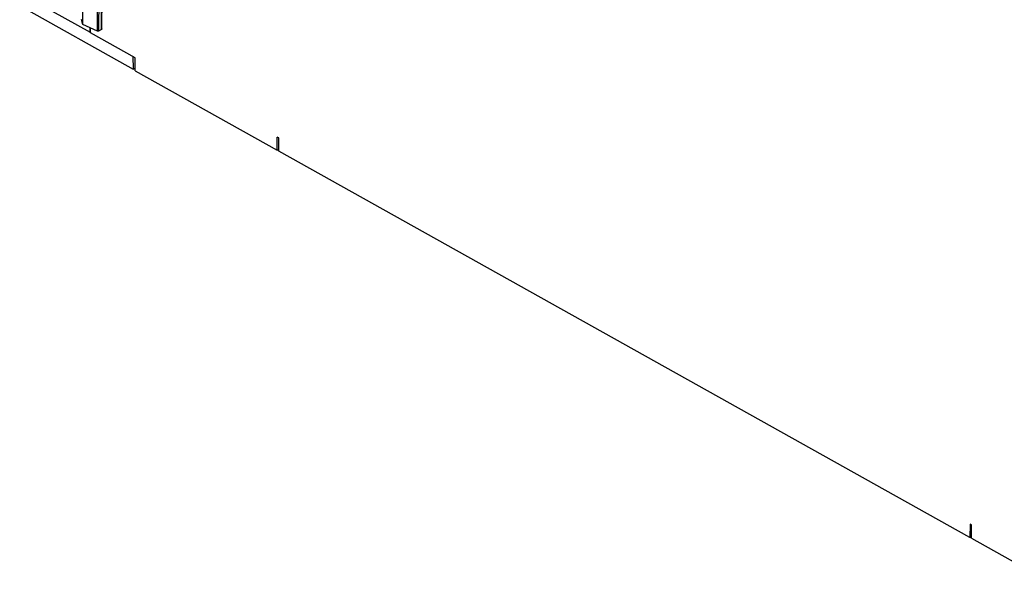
# Model space of a CAD drawing. Extents: x 0 to 420, y 0 to 297.
# Tile 26 of 47: x 352 to 375, y 77 to 90. Entities that reach past the tile are written whole.
import ezdxf

# ---------------------------------------------------------------- set-up
doc = ezdxf.new("R2010")
doc.units = 0
doc.header["$LTSCALE"] = 23.1
doc.layers.get('0').update_dxf_attribs({"linetype": 'CONTINUOUS'})
doc.layers.add('ROUNDS', color=7, linetype='CONTINUOUS')

msp = doc.modelspace()

# ---------------------------------------------------------------- linework, layer by layer
at = {"color": 7, "linetype": 'CONTINUOUS'}
for p, q in [((353.067, 90.192), (353.076, 91.399)), ((353.532, 90.09), (353.541, 91.255)), ((351.546, 90.646), (354.29, 89.113)), ((353.067, 90.192), (353.034, 90.316)), ((353.42, 90.035), (353.067, 90.192)), ((353.517, 90.072), (353.447, 90.036)), ((354.278, 89.422), (354.29, 89.113)), ((354.338, 89.07), (354.34, 89.388)), ((354.29, 89.113), (354.338, 89.138)), ((354.338, 89.07), (357.787, 87.142)), ((357.787, 87.142), (357.789, 87.46)), ((357.824, 87.441), (357.789, 87.46)), ((357.822, 87.122), (357.824, 87.441)), ((357.787, 87.142), (357.822, 87.16)), ((374.604, 77.743), (357.822, 87.122)), ((374.607, 78.062), (374.604, 77.743)), ((374.641, 78.042), (374.607, 78.062)), ((374.639, 77.724), (374.641, 78.042)), ((374.604, 77.743), (374.639, 77.761)), ((374.639, 77.724), (376.515, 76.676))]:
    msp.add_line(p, q, dxfattribs=at)
at = {"color": 9, "linetype": 'CONTINUOUS'}
for p, q in [((353.42, 90.035), (353.428, 91.2)), ((353.456, 91.199), (353.447, 90.036)), ((353.517, 90.072), (353.525, 91.235))]:
    msp.add_line(p, q, dxfattribs=at)
at = {"color": 7, "linetype": 'CONTINUOUS'}
for points in [[(353.447, 90.036), (353.438, 90.033), (353.428, 90.033), (353.42, 90.035)], [(353.532, 90.09), (353.53, 90.083), (353.517, 90.072)]]:
    msp.add_lwpolyline(points, dxfattribs=at)
at = {"layer": 'ROUNDS', "color": 7, "linetype": 'CONTINUOUS'}
for p, q in [((353.25, 89.999), (351.534, 90.957)), ((353.248, 90.004), (353.249, 90.111)), ((354.34, 89.388), (353.255, 89.994))]:
    msp.add_line(p, q, dxfattribs=at)
at = {"layer": 'ROUNDS', "color": 9, "linetype": 'CONTINUOUS'}
msp.add_line((353.255, 89.994), (353.256, 90.108), dxfattribs=at)
at = {"layer": 'ROUNDS', "color": 7, "linetype": 'CONTINUOUS'}
for points in [[(353.25, 89.999), (353.248, 90.001), (353.248, 90.004)], [(353.255, 89.994), (353.253, 89.996), (353.251, 89.997), (353.25, 89.999)]]:
    msp.add_lwpolyline(points, dxfattribs=at)

doc.saveas('drawing.dxf')
